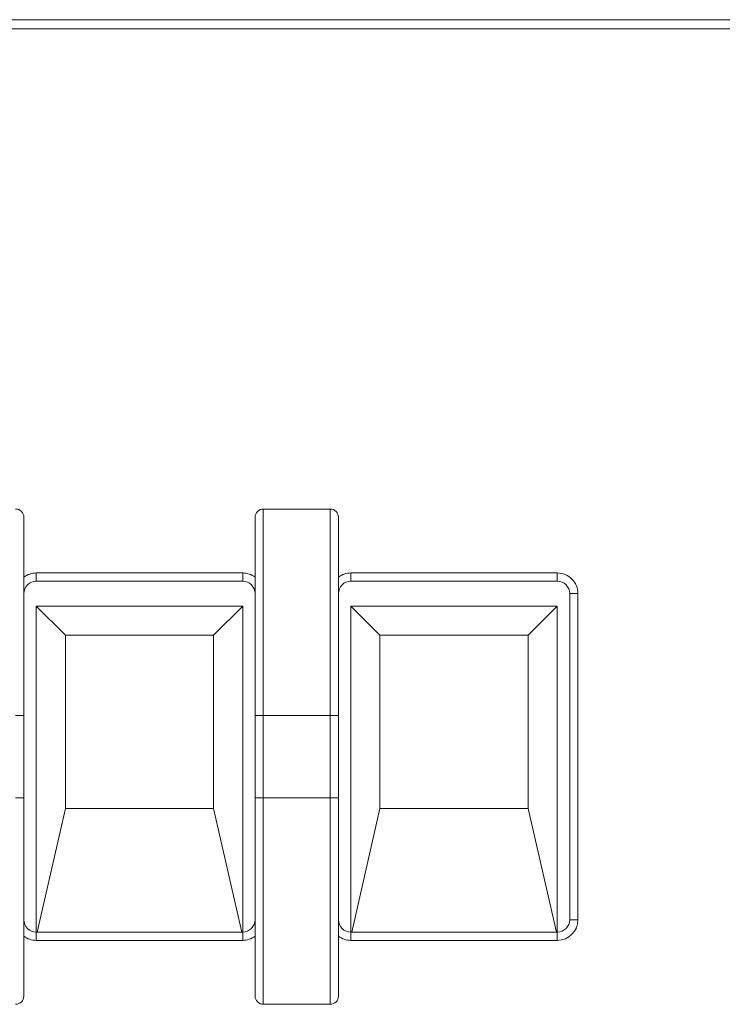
# Model space of a CAD drawing. Header units: millimetres. Extents: x -420 to 420, y -297 to 297.
# Tile 87 of 197: x -223 to -206, y 187 to 211. Entities that reach past the tile are written whole.
import ezdxf

# ---------------------------------------------------------------- set-up
doc = ezdxf.new("R2010")
doc.units = ezdxf.units.MM
doc.header["$MEASUREMENT"] = 0
doc.layers.add('layer 1', color=7, linetype='Continuous')

msp = doc.modelspace()

# ---------------------------------------------------------------- linework, layer by layer
at = {"layer": 'layer 1', "color": 7, "lineweight": 9}
for points in [[(-273.3243, 210.9976), (-273.3243, 210.9976), (-199.9846, 210.9976), (-199.9846, 210.9976)], [(-199.9846, 210.7729), (-199.9846, 210.7729), (-273.3243, 210.7729), (-273.3243, 210.7729)], [(-215.3457, 199.0867), (-215.3457, 199.0867), (-216.9732, 199.0867), (-216.9732, 199.0867)], [(-222.4989, 197.5296), (-222.6076, 197.5296), (-222.7133, 197.4942), (-222.8003, 197.429)], [(-222.4989, 197.5296), (-222.4989, 197.5296), (-222.4989, 197.3286), (-222.4989, 197.3286)], [(-222.4989, 197.5296), (-222.4989, 197.5296), (-217.4756, 197.5296), (-217.4756, 197.5296)], [(-217.1742, 197.429), (-217.2612, 197.4942), (-217.3669, 197.5296), (-217.4756, 197.5296)], [(-217.4756, 197.5296), (-217.4756, 197.5296), (-217.4756, 197.3286), (-217.4756, 197.3286)], [(-214.8434, 197.5296), (-214.9521, 197.5296), (-215.0578, 197.4942), (-215.1448, 197.429)], [(-214.8434, 197.5296), (-214.8434, 197.5296), (-214.8434, 197.3286), (-214.8434, 197.3286)], [(-214.8434, 197.5296), (-214.8434, 197.5296), (-209.8202, 197.5296), (-209.8202, 197.5296)], [(-209.8202, 197.5296), (-209.8202, 197.5296), (-209.8202, 197.3286), (-209.8202, 197.3286)], [(-217.4756, 197.3286), (-217.4756, 197.3286), (-222.4989, 197.3286), (-222.4989, 197.3286)], [(-209.8202, 197.3286), (-209.8202, 197.3286), (-214.8434, 197.3286), (-214.8434, 197.3286)], [(-209.5188, 189.0905), (-209.5188, 189.0905), (-209.5188, 197.0272), (-209.5188, 197.0272)], [(-209.3178, 197.0272), (-209.3178, 197.0272), (-209.5188, 197.0272), (-209.5188, 197.0272)], [(-209.3178, 197.0272), (-209.3178, 197.0272), (-209.3178, 189.0905), (-209.3178, 189.0905)], [(-217.4756, 196.7258), (-217.4756, 196.7258), (-222.4989, 196.7258), (-222.4989, 196.7258)], [(-222.4989, 196.7258), (-222.4989, 196.7258), (-222.4989, 188.7891), (-222.4989, 188.7891)], [(-221.7904, 196.0172), (-221.7904, 196.0172), (-222.4989, 196.7258), (-222.4989, 196.7258)], [(-218.1842, 196.0172), (-218.1842, 196.0172), (-217.4756, 196.7258), (-217.4756, 196.7258)], [(-217.4756, 188.7891), (-217.4756, 188.7891), (-217.4756, 196.7258), (-217.4756, 196.7258)], [(-209.8202, 196.7258), (-209.8202, 196.7258), (-214.8434, 196.7258), (-214.8434, 196.7258)], [(-214.8434, 196.7258), (-214.8434, 196.7258), (-214.8434, 188.7891), (-214.8434, 188.7891)], [(-214.1349, 196.0172), (-214.1349, 196.0172), (-214.8434, 196.7258), (-214.8434, 196.7258)], [(-210.5288, 196.0172), (-210.5288, 196.0172), (-209.8202, 196.7258), (-209.8202, 196.7258)], [(-209.8202, 188.7891), (-209.8202, 188.7891), (-209.8202, 196.7258), (-209.8202, 196.7258)], [(-221.7904, 196.0172), (-221.7904, 196.0172), (-221.7904, 191.7976), (-221.7904, 191.7976)], [(-218.1842, 196.0172), (-218.1842, 196.0172), (-221.7904, 196.0172), (-221.7904, 196.0172)], [(-218.1842, 191.7976), (-218.1842, 191.7976), (-218.1842, 196.0172), (-218.1842, 196.0172)], [(-214.1349, 196.0172), (-214.1349, 196.0172), (-214.1349, 191.7976), (-214.1349, 191.7976)], [(-210.5288, 196.0172), (-210.5288, 196.0172), (-214.1349, 196.0172), (-214.1349, 196.0172)], [(-210.5288, 191.7976), (-210.5288, 191.7976), (-210.5288, 196.0172), (-210.5288, 196.0172)], [(-222.8003, 194.0635), (-222.8003, 194.0635), (-222.8003, 192.0542), (-222.8003, 192.0542)], [(-217.1742, 192.0542), (-217.1742, 192.0542), (-217.1742, 194.0635), (-217.1742, 194.0635)], [(-215.3457, 194.0635), (-215.3457, 194.0635), (-216.9732, 194.0635), (-216.9732, 194.0635)], [(-216.9732, 194.0635), (-216.9732, 194.0635), (-216.9732, 192.0542), (-216.9732, 192.0542)], [(-215.3457, 192.0542), (-215.3457, 192.0542), (-215.3457, 194.0635), (-215.3457, 194.0635)], [(-215.1448, 194.0635), (-215.1448, 194.0635), (-215.1448, 192.0542), (-215.1448, 192.0542)], [(-216.9732, 192.0542), (-216.9732, 192.0542), (-215.3457, 192.0542), (-215.3457, 192.0542)], [(-222.476, 188.7891), (-222.476, 188.7891), (-221.7904, 191.7976), (-221.7904, 191.7976)], [(-218.1842, 191.7976), (-218.1842, 191.7976), (-221.7904, 191.7976), (-221.7904, 191.7976)], [(-218.1842, 191.7976), (-218.1842, 191.7976), (-217.4985, 188.7891), (-217.4985, 188.7891)], [(-214.8205, 188.7891), (-214.8205, 188.7891), (-214.1349, 191.7976), (-214.1349, 191.7976)], [(-210.5288, 191.7976), (-210.5288, 191.7976), (-214.1349, 191.7976), (-214.1349, 191.7976)], [(-210.5288, 191.7976), (-210.5288, 191.7976), (-209.843, 188.7891), (-209.843, 188.7891)], [(-217.4756, 188.7891), (-217.3092, 188.7891), (-217.1742, 188.9238), (-217.1742, 189.0905)], [(-209.8202, 188.5881), (-209.5426, 188.5881), (-209.3178, 188.813), (-209.3178, 189.0905)], [(-209.8202, 188.7891), (-209.6537, 188.7891), (-209.5188, 188.9238), (-209.5188, 189.0905)], [(-209.3178, 189.0905), (-209.3178, 189.0905), (-209.5188, 189.0905), (-209.5188, 189.0905)], [(-222.8003, 188.6886), (-222.7133, 188.6233), (-222.6076, 188.5881), (-222.4989, 188.5881)], [(-222.4989, 188.5881), (-222.4989, 188.5881), (-222.4989, 188.7891), (-222.4989, 188.7891)], [(-222.4989, 188.7891), (-222.4989, 188.7891), (-217.4756, 188.7891), (-217.4756, 188.7891)], [(-217.4756, 188.5881), (-217.4756, 188.5881), (-217.4756, 188.7891), (-217.4756, 188.7891)], [(-217.4756, 188.5881), (-217.3669, 188.5881), (-217.2612, 188.6233), (-217.1742, 188.6886)], [(-215.1448, 188.6886), (-215.0578, 188.6233), (-214.9521, 188.5881), (-214.8434, 188.5881)], [(-214.8434, 188.5881), (-214.8434, 188.5881), (-214.8434, 188.7891), (-214.8434, 188.7891)], [(-214.8434, 188.7891), (-214.8434, 188.7891), (-209.8202, 188.7891), (-209.8202, 188.7891)], [(-209.8202, 188.5881), (-209.8202, 188.5881), (-209.8202, 188.7891), (-209.8202, 188.7891)], [(-217.4756, 188.5881), (-217.4756, 188.5881), (-222.4989, 188.5881), (-222.4989, 188.5881)], [(-209.8202, 188.5881), (-209.8202, 188.5881), (-214.8434, 188.5881), (-214.8434, 188.5881)], [(-223.0011, 187.031), (-222.8903, 187.031), (-222.8003, 187.1209), (-222.8003, 187.2318)], [(-215.3457, 187.031), (-215.2348, 187.031), (-215.1448, 187.1209), (-215.1448, 187.2318)], [(-216.9732, 187.031), (-216.9732, 187.031), (-215.3457, 187.031), (-215.3457, 187.031)]]:
    msp.add_open_spline(points, degree=3, dxfattribs=at)
for points, knots in [([(-222.8003, 198.8858), (-222.8003, 198.9391), (-222.8214, 198.9902), (-222.8591, 199.0279), (-222.8591, 199.0279), (-222.8969, 199.0656), (-222.9479, 199.0867), (-223.0011, 199.0867)], [0, 0, 0, 0, 0.3333333, 0.3333333, 0.3333333, 0.3333333, 1, 1, 1, 1]), ([(-216.9732, 199.0867), (-217.0265, 199.0867), (-217.0777, 199.0656), (-217.1154, 199.0279), (-217.1154, 199.0279), (-217.1531, 198.9902), (-217.1742, 198.9391), (-217.1742, 198.8858)], [0, 0, 0, 0, 0.3333333, 0.3333333, 0.3333333, 0.3333333, 1, 1, 1, 1]), ([(-216.9732, 199.0867), (-216.9732, 199.0867), (-216.9732, 199.0867), (-216.9732, 199.0867), (-216.9732, 199.0867), (-216.9732, 199.0867), (-216.9732, 199.057), (-216.9732, 199.0017), (-216.9732, 199.0017), (-216.9732, 198.9336), (-216.9732, 198.8269), (-216.9732, 198.6956), (-216.9732, 198.6956), (-216.9732, 198.4604), (-216.9732, 198.1466), (-216.9732, 197.8043), (-216.9732, 197.8043), (-216.9732, 197.4723), (-216.9732, 197.1137), (-216.9732, 196.7421), (-216.9732, 196.7421), (-216.9732, 196.5384), (-216.9732, 196.3308), (-216.9732, 196.1204), (-216.9732, 196.1204), (-216.9732, 195.4527), (-216.9732, 194.7581), (-216.9732, 194.0635)], [0, 0, 0, 0, 0.125, 0.125, 0.125, 0.125, 0.25, 0.25, 0.25, 0.25, 0.375, 0.375, 0.375, 0.375, 0.5, 0.5, 0.5, 0.5, 0.625, 0.625, 0.625, 0.625, 0.75, 0.75, 0.75, 0.75, 1, 1, 1, 1]), ([(-215.3457, 194.0635), (-215.3457, 194.0635), (-215.3457, 194.0635), (-215.3457, 194.0635), (-215.3457, 194.0635), (-215.3457, 194.5114), (-215.3457, 194.9601), (-215.3457, 195.4027), (-215.3457, 195.4027), (-215.3457, 195.8592), (-215.3457, 196.3091), (-215.3457, 196.7421), (-215.3457, 196.7421), (-215.3457, 197.114), (-215.3457, 197.4735), (-215.3457, 197.8043), (-215.3457, 197.8043), (-215.3457, 198.1456), (-215.3457, 198.4567), (-215.3457, 198.6956), (-215.3457, 198.6956), (-215.3457, 198.829), (-215.3457, 198.9401), (-215.3457, 199.0017), (-215.3457, 199.0017), (-215.3457, 199.0518), (-215.3457, 199.0693), (-215.3457, 199.0867)], [0, 0, 0, 0, 0.125, 0.125, 0.125, 0.125, 0.25, 0.25, 0.25, 0.25, 0.375, 0.375, 0.375, 0.375, 0.5, 0.5, 0.5, 0.5, 0.625, 0.625, 0.625, 0.625, 0.75, 0.75, 0.75, 0.75, 1, 1, 1, 1]), ([(-215.1448, 198.8858), (-215.1448, 198.9391), (-215.1659, 198.9902), (-215.2037, 199.0279), (-215.2037, 199.0279), (-215.2414, 199.0656), (-215.2924, 199.0867), (-215.3457, 199.0867)], [0, 0, 0, 0, 0.3333333, 0.3333333, 0.3333333, 0.3333333, 1, 1, 1, 1]), ([(-222.8003, 198.8858), (-222.8003, 198.8702), (-222.8003, 198.8545), (-222.8003, 198.8099), (-222.8003, 198.8099), (-222.8003, 198.7538), (-222.8003, 198.6524), (-222.8003, 198.531), (-222.8003, 198.531), (-222.8003, 198.3063), (-222.8003, 198.0131), (-222.8003, 197.6925), (-222.8003, 197.6925), (-222.8003, 197.3744), (-222.8003, 197.029), (-222.8003, 196.6709), (-222.8003, 196.6709), (-222.8003, 195.955), (-222.8003, 195.1883), (-222.8003, 194.4252), (-222.8003, 194.4252), (-222.8003, 194.3046), (-222.8003, 194.184), (-222.8003, 194.0635)], [0, 0, 0, 0, 0.1428571, 0.1428571, 0.1428571, 0.1428571, 0.2857143, 0.2857143, 0.2857143, 0.2857143, 0.4285714, 0.4285714, 0.4285714, 0.4285714, 0.5714286, 0.5714286, 0.5714286, 0.5714286, 0.7142857, 0.7142857, 0.7142857, 0.7142857, 1, 1, 1, 1]), ([(-217.1742, 194.0635), (-217.1742, 194.5071), (-217.1742, 194.951), (-217.1742, 195.3887), (-217.1742, 195.3887), (-217.1742, 195.8255), (-217.1742, 196.2562), (-217.1742, 196.6709), (-217.1742, 196.6709), (-217.1742, 197.0286), (-217.1742, 197.3743), (-217.1742, 197.6925), (-217.1742, 197.6925), (-217.1742, 198.0134), (-217.1742, 198.3063), (-217.1742, 198.531), (-217.1742, 198.531), (-217.1742, 198.6524), (-217.1742, 198.7538), (-217.1742, 198.8099), (-217.1742, 198.8099), (-217.1742, 198.8545), (-217.1742, 198.8702), (-217.1742, 198.8858)], [0, 0, 0, 0, 0.1428571, 0.1428571, 0.1428571, 0.1428571, 0.2857143, 0.2857143, 0.2857143, 0.2857143, 0.4285714, 0.4285714, 0.4285714, 0.4285714, 0.5714286, 0.5714286, 0.5714286, 0.5714286, 0.7142857, 0.7142857, 0.7142857, 0.7142857, 1, 1, 1, 1]), ([(-215.1448, 198.8858), (-215.1448, 198.8702), (-215.1448, 198.8545), (-215.1448, 198.8099), (-215.1448, 198.8099), (-215.1448, 198.7538), (-215.1448, 198.6524), (-215.1448, 198.531), (-215.1448, 198.531), (-215.1448, 198.3063), (-215.1448, 198.0131), (-215.1448, 197.6925), (-215.1448, 197.6925), (-215.1448, 197.3744), (-215.1448, 197.029), (-215.1448, 196.6709), (-215.1448, 196.6709), (-215.1448, 195.955), (-215.1448, 195.1883), (-215.1448, 194.4252), (-215.1448, 194.4252), (-215.1448, 194.3046), (-215.1448, 194.184), (-215.1448, 194.0635)], [0, 0, 0, 0, 0.1428571, 0.1428571, 0.1428571, 0.1428571, 0.2857143, 0.2857143, 0.2857143, 0.2857143, 0.4285714, 0.4285714, 0.4285714, 0.4285714, 0.5714286, 0.5714286, 0.5714286, 0.5714286, 0.7142857, 0.7142857, 0.7142857, 0.7142857, 1, 1, 1, 1]), ([(-209.3178, 197.0272), (-209.3178, 197.1604), (-209.3708, 197.2882), (-209.4649, 197.3825), (-209.4649, 197.3825), (-209.5591, 197.4765), (-209.6869, 197.5296), (-209.8202, 197.5296)], [0, 0, 0, 0, 0.3333333, 0.3333333, 0.3333333, 0.3333333, 1, 1, 1, 1]), ([(-222.4989, 197.3286), (-222.5788, 197.3286), (-222.6554, 197.2968), (-222.7121, 197.2404), (-222.7121, 197.2404), (-222.7685, 197.1837), (-222.8003, 197.1072), (-222.8003, 197.0272)], [0, 0, 0, 0, 0.3333333, 0.3333333, 0.3333333, 0.3333333, 1, 1, 1, 1]), ([(-217.1742, 197.0272), (-217.1742, 197.1072), (-217.2059, 197.1837), (-217.2624, 197.2404), (-217.2624, 197.2404), (-217.3191, 197.2968), (-217.3956, 197.3286), (-217.4756, 197.3286)], [0, 0, 0, 0, 0.3333333, 0.3333333, 0.3333333, 0.3333333, 1, 1, 1, 1]), ([(-214.8434, 197.3286), (-214.9234, 197.3286), (-215, 197.2968), (-215.0566, 197.2404), (-215.0566, 197.2404), (-215.113, 197.1837), (-215.1448, 197.1072), (-215.1448, 197.0272)], [0, 0, 0, 0, 0.3333333, 0.3333333, 0.3333333, 0.3333333, 1, 1, 1, 1]), ([(-209.5188, 197.0272), (-209.5188, 197.1072), (-209.5504, 197.1837), (-209.607, 197.2404), (-209.607, 197.2404), (-209.6636, 197.2968), (-209.7402, 197.3286), (-209.8202, 197.3286)], [0, 0, 0, 0, 0.3333333, 0.3333333, 0.3333333, 0.3333333, 1, 1, 1, 1]), ([(-222.8003, 194.0635), (-222.8032, 194.0635), (-222.8063, 194.0635), (-222.8156, 194.0635), (-222.8156, 194.0635), (-222.8248, 194.0635), (-222.8402, 194.0635), (-222.8591, 194.0635), (-222.8591, 194.0635), (-222.878, 194.0635), (-222.9002, 194.0635), (-222.9242, 194.0635), (-222.9242, 194.0635), (-222.9486, 194.0635), (-222.9748, 194.0635), (-223.0011, 194.0635)], [0, 0, 0, 0, 0.2, 0.2, 0.2, 0.2, 0.4, 0.4, 0.4, 0.4, 0.6, 0.6, 0.6, 0.6, 1, 1, 1, 1]), ([(-217.1742, 194.0635), (-217.1711, 194.0635), (-217.1682, 194.0635), (-217.1589, 194.0635), (-217.1589, 194.0635), (-217.1497, 194.0635), (-217.1342, 194.0635), (-217.1154, 194.0635), (-217.1154, 194.0635), (-217.0967, 194.0635), (-217.0743, 194.0635), (-217.0502, 194.0635), (-217.0502, 194.0635), (-217.0259, 194.0635), (-216.9995, 194.0635), (-216.9732, 194.0635)], [0, 0, 0, 0, 0.2, 0.2, 0.2, 0.2, 0.4, 0.4, 0.4, 0.4, 0.6, 0.6, 0.6, 0.6, 1, 1, 1, 1]), ([(-215.3457, 194.0635), (-215.3194, 194.0635), (-215.2931, 194.0635), (-215.2688, 194.0635), (-215.2688, 194.0635), (-215.2447, 194.0635), (-215.2226, 194.0635), (-215.2037, 194.0635), (-215.2037, 194.0635), (-215.1848, 194.0635), (-215.1694, 194.0635), (-215.1601, 194.0635), (-215.1601, 194.0635), (-215.1509, 194.0635), (-215.1478, 194.0635), (-215.1448, 194.0635)], [0, 0, 0, 0, 0.2, 0.2, 0.2, 0.2, 0.4, 0.4, 0.4, 0.4, 0.6, 0.6, 0.6, 0.6, 1, 1, 1, 1]), ([(-222.8003, 192.0542), (-222.8032, 192.0542), (-222.8063, 192.0542), (-222.8156, 192.0542), (-222.8156, 192.0542), (-222.8248, 192.0542), (-222.8402, 192.0542), (-222.8591, 192.0542), (-222.8591, 192.0542), (-222.878, 192.0542), (-222.9002, 192.0542), (-222.9242, 192.0542), (-222.9242, 192.0542), (-222.9486, 192.0542), (-222.9748, 192.0542), (-223.0011, 192.0542)], [0, 0, 0, 0, 0.2, 0.2, 0.2, 0.2, 0.4, 0.4, 0.4, 0.4, 0.6, 0.6, 0.6, 0.6, 1, 1, 1, 1]), ([(-222.8003, 192.0542), (-222.8003, 191.6104), (-222.8003, 191.1666), (-222.8003, 190.7291), (-222.8003, 190.7291), (-222.8003, 190.292), (-222.8003, 189.8613), (-222.8003, 189.4467), (-222.8003, 189.4467), (-222.8003, 189.0891), (-222.8003, 188.7434), (-222.8003, 188.4252), (-222.8003, 188.4252), (-222.8003, 188.1043), (-222.8003, 187.8113), (-222.8003, 187.5867), (-222.8003, 187.5867), (-222.8003, 187.4654), (-222.8003, 187.3638), (-222.8003, 187.3078), (-222.8003, 187.3078), (-222.8003, 187.2632), (-222.8003, 187.2476), (-222.8003, 187.2318)], [0, 0, 0, 0, 0.1428571, 0.1428571, 0.1428571, 0.1428571, 0.2857143, 0.2857143, 0.2857143, 0.2857143, 0.4285714, 0.4285714, 0.4285714, 0.4285714, 0.5714286, 0.5714286, 0.5714286, 0.5714286, 0.7142857, 0.7142857, 0.7142857, 0.7142857, 1, 1, 1, 1]), ([(-217.1742, 187.2318), (-217.1742, 187.2476), (-217.1742, 187.2632), (-217.1742, 187.3078), (-217.1742, 187.3078), (-217.1742, 187.3638), (-217.1742, 187.4654), (-217.1742, 187.5867), (-217.1742, 187.5867), (-217.1742, 187.8113), (-217.1742, 188.1045), (-217.1742, 188.4252), (-217.1742, 188.4252), (-217.1742, 188.7432), (-217.1742, 189.0886), (-217.1742, 189.4467), (-217.1742, 189.4467), (-217.1742, 190.1627), (-217.1742, 190.9291), (-217.1742, 191.6925), (-217.1742, 191.6925), (-217.1742, 191.8131), (-217.1742, 191.9337), (-217.1742, 192.0542)], [0, 0, 0, 0, 0.1428571, 0.1428571, 0.1428571, 0.1428571, 0.2857143, 0.2857143, 0.2857143, 0.2857143, 0.4285714, 0.4285714, 0.4285714, 0.4285714, 0.5714286, 0.5714286, 0.5714286, 0.5714286, 0.7142857, 0.7142857, 0.7142857, 0.7142857, 1, 1, 1, 1]), ([(-217.1742, 192.0542), (-217.1711, 192.0542), (-217.1682, 192.0542), (-217.1589, 192.0542), (-217.1589, 192.0542), (-217.1497, 192.0542), (-217.1342, 192.0542), (-217.1154, 192.0542), (-217.1154, 192.0542), (-217.0967, 192.0542), (-217.0743, 192.0542), (-217.0502, 192.0542), (-217.0502, 192.0542), (-217.0259, 192.0542), (-216.9995, 192.0542), (-216.9732, 192.0542)], [0, 0, 0, 0, 0.2, 0.2, 0.2, 0.2, 0.4, 0.4, 0.4, 0.4, 0.6, 0.6, 0.6, 0.6, 1, 1, 1, 1]), ([(-216.9732, 192.0542), (-216.9732, 192.0542), (-216.9732, 192.0542), (-216.9732, 192.0542), (-216.9732, 192.0542), (-216.9732, 191.5988), (-216.9732, 191.1425), (-216.9732, 190.6929), (-216.9732, 190.6929), (-216.9732, 190.244), (-216.9732, 189.8015), (-216.9732, 189.3756), (-216.9732, 189.3756), (-216.9732, 189.0037), (-216.9732, 188.6442), (-216.9732, 188.3135), (-216.9732, 188.3135), (-216.9732, 187.9721), (-216.9732, 187.661), (-216.9732, 187.4219), (-216.9732, 187.4219), (-216.9732, 187.2885), (-216.9732, 187.1776), (-216.9732, 187.1159), (-216.9732, 187.1159), (-216.9732, 187.0657), (-216.9732, 187.0483), (-216.9732, 187.031)], [0, 0, 0, 0, 0.125, 0.125, 0.125, 0.125, 0.25, 0.25, 0.25, 0.25, 0.375, 0.375, 0.375, 0.375, 0.5, 0.5, 0.5, 0.5, 0.625, 0.625, 0.625, 0.625, 0.75, 0.75, 0.75, 0.75, 1, 1, 1, 1]), ([(-215.3457, 187.031), (-215.3457, 187.031), (-215.3457, 187.031), (-215.3457, 187.031), (-215.3457, 187.031), (-215.3457, 187.031), (-215.3457, 187.0604), (-215.3457, 187.1159), (-215.3457, 187.1159), (-215.3457, 187.184), (-215.3457, 187.2907), (-215.3457, 187.4219), (-215.3457, 187.4219), (-215.3457, 187.6572), (-215.3457, 187.9709), (-215.3457, 188.3135), (-215.3457, 188.3135), (-215.3457, 188.6452), (-215.3457, 189.004), (-215.3457, 189.3756), (-215.3457, 189.3756), (-215.3457, 189.5793), (-215.3457, 189.7869), (-215.3457, 189.9972), (-215.3457, 189.9972), (-215.3457, 190.6649), (-215.3457, 191.3596), (-215.3457, 192.0542)], [0, 0, 0, 0, 0.125, 0.125, 0.125, 0.125, 0.25, 0.25, 0.25, 0.25, 0.375, 0.375, 0.375, 0.375, 0.5, 0.5, 0.5, 0.5, 0.625, 0.625, 0.625, 0.625, 0.75, 0.75, 0.75, 0.75, 1, 1, 1, 1]), ([(-215.3457, 192.0542), (-215.3194, 192.0542), (-215.2931, 192.0542), (-215.2688, 192.0542), (-215.2688, 192.0542), (-215.2447, 192.0542), (-215.2226, 192.0542), (-215.2037, 192.0542), (-215.2037, 192.0542), (-215.1848, 192.0542), (-215.1694, 192.0542), (-215.1601, 192.0542), (-215.1601, 192.0542), (-215.1509, 192.0542), (-215.1478, 192.0542), (-215.1448, 192.0542)], [0, 0, 0, 0, 0.2, 0.2, 0.2, 0.2, 0.4, 0.4, 0.4, 0.4, 0.6, 0.6, 0.6, 0.6, 1, 1, 1, 1]), ([(-215.1448, 192.0542), (-215.1448, 191.6104), (-215.1448, 191.1666), (-215.1448, 190.7291), (-215.1448, 190.7291), (-215.1448, 190.292), (-215.1448, 189.8613), (-215.1448, 189.4467), (-215.1448, 189.4467), (-215.1448, 189.0891), (-215.1448, 188.7434), (-215.1448, 188.4252), (-215.1448, 188.4252), (-215.1448, 188.1043), (-215.1448, 187.8113), (-215.1448, 187.5867), (-215.1448, 187.5867), (-215.1448, 187.4654), (-215.1448, 187.3638), (-215.1448, 187.3078), (-215.1448, 187.3078), (-215.1448, 187.2632), (-215.1448, 187.2476), (-215.1448, 187.2318)], [0, 0, 0, 0, 0.1428571, 0.1428571, 0.1428571, 0.1428571, 0.2857143, 0.2857143, 0.2857143, 0.2857143, 0.4285714, 0.4285714, 0.4285714, 0.4285714, 0.5714286, 0.5714286, 0.5714286, 0.5714286, 0.7142857, 0.7142857, 0.7142857, 0.7142857, 1, 1, 1, 1]), ([(-222.8003, 189.0905), (-222.8003, 189.0105), (-222.7685, 188.934), (-222.7121, 188.8773), (-222.7121, 188.8773), (-222.6554, 188.8208), (-222.5788, 188.7891), (-222.4989, 188.7891)], [0, 0, 0, 0, 0.3333333, 0.3333333, 0.3333333, 0.3333333, 1, 1, 1, 1]), ([(-215.1448, 189.0905), (-215.1448, 189.0105), (-215.113, 188.934), (-215.0566, 188.8773), (-215.0566, 188.8773), (-215, 188.8208), (-214.9234, 188.7891), (-214.8434, 188.7891)], [0, 0, 0, 0, 0.3333333, 0.3333333, 0.3333333, 0.3333333, 1, 1, 1, 1]), ([(-217.1742, 187.2318), (-217.1742, 187.1786), (-217.1531, 187.1273), (-217.1154, 187.0898), (-217.1154, 187.0898), (-217.0777, 187.052), (-217.0265, 187.031), (-216.9732, 187.031)], [0, 0, 0, 0, 0.3333333, 0.3333333, 0.3333333, 0.3333333, 1, 1, 1, 1])]:
    msp.add_open_spline(points, degree=3, knots=knots, dxfattribs=at)

doc.saveas('drawing.dxf')
